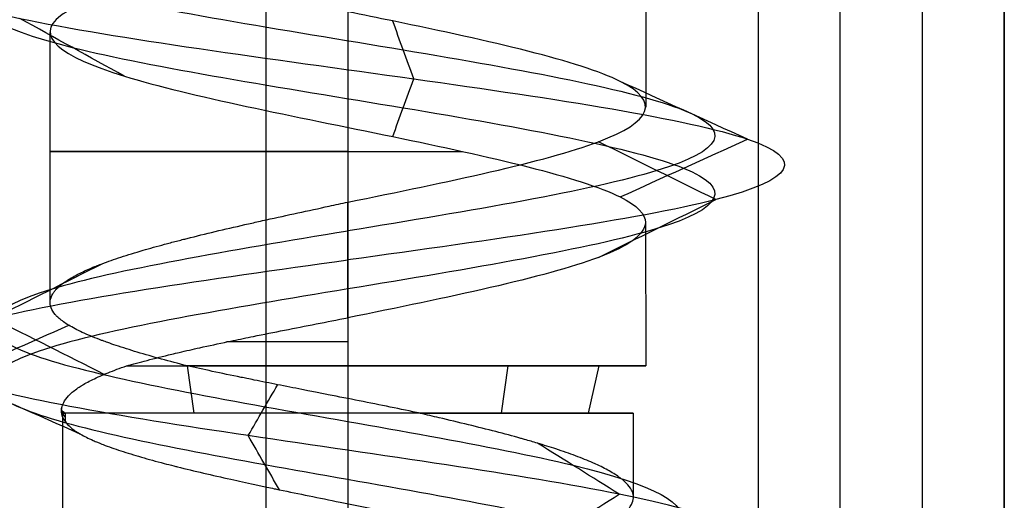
# Model space of a CAD drawing. Header units: millimetres. Extents: x -206 to 214, y -182 to 189.
# Tile 6 of 256: x -202.81 to -196.81, y 90.55 to 93.47. Entities that reach past the tile are written whole.
import ezdxf

# ---------------------------------------------------------------- set-up
doc = ezdxf.new("R2010")
doc.units = ezdxf.units.MM
doc.layers.add('Default', color=7, linetype='Continuous', true_color=0x000000)

msp = doc.modelspace()

# ---------------------------------------------------------------- linework, layer by layer
at = {"layer": 'Default'}
for p, q in [((-200.8113, 125.5307, 820.0033), (-200.8113, -173.4693, 820.0033)), ((-196.8113, 125.5307, 767.7533), (-196.8113, -173.4693, 767.7533)), ((-197.3113, 125.0307, 715.0033), (-197.3113, -173.4693, 715.0033)), ((-201.3113, 124.5307, 714.5033), (-201.3113, -173.4693, 714.5033))]:
    msp.add_line(p, q, dxfattribs=at)
at = {"layer": 'Default', "color": 9, "true_color": 0xbebcba}
for p, q in [((-198.9954, 94.5571, 788.5033), (-198.9954, 92.9417, 788.5033)), ((-202.6272, 93.3965, 788.5033), (-202.6272, 91.7537, 788.5033)), ((-200.8113, 92.8161, 786.6874), (-200.8113, 91.3651, 786.6874)), ((-198.9981, 92.2377, 788.5033), (-198.9954, 91.3651, 788.5033)), ((-201.7468, 91.0767, 789.9688), (-201.7884, 91.3651, 790.0339)), ((-199.8758, 91.0767, 787.0378), (-199.8342, 91.3651, 786.9727)), ((-199.3458, 91.0767, 789.4388), (-199.2807, 91.3651, 789.4804)), ((-202.5499, 91.0767, 788.5033), (-202.5499, 89.3481, 788.5033)), ((-199.0727, 91.0767, 788.5033), (-199.0727, 90.5675, 788.5033))]:
    msp.add_line(p, q, dxfattribs=at)
at = {"layer": 'Default', "color": 9, "true_color": 0xbebcba, "extrusion": (0, -1, 0)}
for centre, radius, start, end in [((-200.8113, 788.5033, -92.6707), 1.8159, 90, 292.56747), ((-200.8113, 788.5033, -91.5117), 1.8159, 90, 113.99405), ((-200.8113, 788.5033, -91.0767), 1.7386, 90, 187.73216), ((-200.8113, 788.5033, -91.0767), 1.7386, 284.72045, 90)]:
    msp.add_arc(centre, radius, start, end, dxfattribs=at)
at = {"layer": 'Default', "color": 9, "true_color": 0xbebcba, "extrusion": (0, 1, 0)}
for start, end in [(42.04486, 90), (180, 302.62669), (90, 180)]:
    msp.add_arc((200.8113, 788.5033, 91.3651), 1.8159, start, end, dxfattribs=at)
at = {"layer": 'Default', "color": 9, "true_color": 0xbebcba}
for points, degree in [([(-200.8113, 130.4364, 786.2637), (-200.0671, 130.3138, 786.2637), (-198.5915, 130.0686, 787.064), (-198.3966, 129.7008, 789.5906), (-200.4138, 129.333, 791.1191), (-202.7919, 128.9653, 790.2586), (-203.3608, 128.5975, 787.7925), (-201.5986, 128.2297, 785.9767), (-199.117, 127.8619, 786.4702), (-198.1841, 127.4941, 788.8223), (-199.6528, 127.1263, 790.8828), (-202.1805, 126.7586, 790.7682), (-203.4566, 126.3908, 788.5832), (-202.3147, 126.023, 786.3253), (-199.7985, 125.6552, 786.0582), (-198.2081, 125.2874, 788.0263), (-198.9973, 124.9196, 790.4303), (-201.4447, 124.5519, 791.0729), (-203.3131, 124.1841, 789.3666), (-202.8946, 123.8163, 786.8711), (-200.5718, 123.4485, 785.8676), (-198.4679, 123.0807, 787.2734), (-198.5062, 122.7129, 789.8034), (-200.6515, 122.3451, 791.145), (-202.943, 121.9774, 790.0718), (-203.2859, 121.6096, 787.5648), (-201.3668, 121.2418, 785.9157), (-198.9399, 120.874, 786.6319), (-198.2237, 120.5062, 789.0588), (-199.8729, 120.1384, 790.9779), (-202.3798, 119.7707, 790.635), (-203.453, 119.4029, 788.3435), (-202.1114, 119.0351, 786.1981), (-199.5814, 118.6673, 786.1599), (-198.1757, 118.2995, 788.2638), (-199.1792, 117.9317, 790.5866), (-201.6746, 117.5639, 791.0051), (-203.3809, 117.1962, 789.1367), (-202.7384, 116.8284, 786.6893), (-200.3343, 116.4606, 785.9001), (-198.3662, 116.0928, 787.4905), (-198.6333, 115.725, 790.0067), (-200.8913, 115.3572, 791.1486), (-203.0762, 114.9895, 789.8725), (-203.1908, 114.6217, 787.3447), (-201.1303, 114.2539, 785.8761), (-198.7783, 113.8861, 786.809), (-198.2846, 113.5183, 789.2907), (-200.1006, 113.1505, 791.0526), (-202.5663, 112.7828, 790.4843), (-203.4277, 112.415, 788.1051), (-201.8975, 112.0472, 786.0899), (-199.3744, 111.6794, 786.2808), (-198.1648, 111.3116, 788.5033), (-199.3744, 110.9438, 790.7258), (-201.8975, 110.576, 790.9167), (-203.4277, 110.2083, 788.9015), (-202.5663, 109.8405, 786.5224), (-200.1006, 109.4727, 785.954), (-198.2846, 109.1049, 787.716), (-198.7783, 108.7371, 790.1976), (-201.1303, 108.3693, 791.1305), (-203.1908, 108.0016, 789.6619), (-203.0762, 107.6338, 787.1342), (-200.8913, 107.266, 785.858), (-198.6333, 106.8982, 786.9999), (-198.3662, 106.5304, 789.5161), (-200.3343, 106.1626, 791.1065), (-202.7384, 105.7949, 790.3173), (-203.3809, 105.4271, 787.8699), (-201.6746, 105.0593, 786.0015), (-199.1792, 104.6915, 786.42), (-198.1757, 104.3237, 788.7428), (-199.5814, 103.9559, 790.8467), (-202.1114, 103.5881, 790.8085), (-203.453, 103.2204, 788.6631), (-202.3798, 102.8526, 786.3717), (-199.8729, 102.4848, 786.0288), (-198.2237, 102.117, 787.9478), (-198.9399, 101.7492, 790.3747), (-201.3668, 101.3814, 791.0909), (-203.2859, 101.0137, 789.4418), (-202.943, 100.6459, 786.9348), (-200.6515, 100.2781, 785.8616), (-198.5062, 99.9103, 787.2032), (-198.4679, 99.5425, 789.7332), (-200.5718, 99.1747, 791.139), (-202.8946, 98.807, 790.1355), (-203.3131, 98.4392, 787.64), (-201.4447, 98.0714, 785.9337), (-198.9973, 97.7036, 786.5763), (-198.2081, 97.3358, 788.9804), (-199.7985, 96.968, 790.9484), (-202.3147, 96.6002, 790.6814), (-203.4566, 96.2325, 788.4234), (-202.1805, 95.8647, 786.2385), (-199.6528, 95.4969, 786.1239), (-198.1841, 95.1291, 788.1843), (-199.117, 94.7613, 790.5364), (-201.5986, 94.3935, 791.0299), (-203.3608, 94.0258, 789.2141), (-202.7919, 93.658, 786.748), (-200.4138, 93.2902, 785.8875), (-198.3966, 92.9224, 787.416), (-198.5915, 92.5546, 789.9426), (-200.0671, 92.3094, 790.743), (-200.8113, 92.1868, 790.743)], 3), ([(-200.8113, 130.2598, 785.8374), (-199.9255, 130.1373, 785.8374), (-198.1691, 129.8921, 786.7901), (-197.9371, 129.5243, 789.7975), (-200.3381, 129.1565, 791.617), (-203.1689, 128.7887, 790.5926), (-203.846, 128.4209, 787.6572), (-201.7484, 128.0531, 785.4958), (-198.7946, 127.6854, 786.0833), (-197.6841, 127.3176, 788.883), (-199.4323, 126.9498, 791.3356), (-202.441, 126.582, 791.1992), (-203.9601, 126.2142, 788.5984), (-202.6008, 125.8464, 785.9108), (-199.6058, 125.4787, 785.5929), (-197.7127, 125.1109, 787.9355), (-198.6521, 124.7431, 790.7971), (-201.5652, 124.3753, 791.562), (-203.7892, 124.0075, 789.5309), (-203.2911, 123.6397, 786.5605), (-200.5262, 123.2719, 785.366), (-198.022, 122.9042, 787.0393), (-198.0675, 122.5364, 790.0509), (-200.6211, 122.1686, 791.6477), (-203.3486, 121.8008, 790.3703), (-203.7568, 121.433, 787.3862), (-201.4725, 121.0652, 785.4233), (-198.5838, 120.6975, 786.2758), (-197.7313, 120.3297, 789.1645), (-199.6942, 119.9619, 791.4488), (-202.6783, 119.5941, 791.0406), (-203.9558, 119.2263, 788.3131), (-202.3589, 118.8585, 785.7594), (-199.3474, 118.4908, 785.7139), (-197.6741, 118.123, 788.2182), (-198.8685, 117.7552, 790.9831), (-201.8389, 117.3874, 791.4812), (-203.87, 117.0196, 789.2572), (-203.1051, 116.6518, 786.3441), (-200.2435, 116.284, 785.4047), (-197.9009, 115.9163, 787.2978), (-198.2188, 115.5485, 790.2928), (-200.9065, 115.1807, 791.6521), (-203.5072, 114.8129, 790.133), (-203.6436, 114.4451, 787.1243), (-201.191, 114.0773, 785.3761), (-198.3914, 113.7096, 786.4865), (-197.8038, 113.3418, 789.4405), (-199.9654, 112.974, 791.5378), (-202.9003, 112.6062, 790.8613), (-203.9256, 112.2384, 788.0293), (-202.1042, 111.8706, 785.6306), (-199.1009, 111.5029, 785.8579), (-197.6611, 111.1351, 788.5033), (-199.1009, 110.7673, 791.1487), (-202.1042, 110.3995, 791.376), (-203.9256, 110.0317, 788.9773), (-202.9003, 109.6639, 786.1454), (-199.9654, 109.2961, 785.4688), (-197.8038, 108.9284, 787.5661), (-198.3914, 108.5606, 790.5201), (-201.191, 108.1928, 791.6305), (-203.6436, 107.825, 789.8824), (-203.5072, 107.4572, 786.8736), (-200.9065, 107.0894, 785.3546), (-198.2188, 106.7217, 786.7138), (-197.9009, 106.3539, 789.7088), (-200.2435, 105.9861, 791.6019), (-203.1051, 105.6183, 790.6625), (-203.87, 105.2505, 787.7494), (-201.8389, 104.8827, 785.5254), (-198.8685, 104.5149, 786.0235), (-197.6741, 104.1472, 788.7884), (-199.3474, 103.7794, 791.2927), (-202.3589, 103.4116, 791.2472), (-203.9558, 103.0438, 788.6935), (-202.6783, 102.676, 785.966), (-199.6942, 102.3082, 785.5578), (-197.7313, 101.9405, 787.8421), (-198.5838, 101.5727, 790.7308), (-201.4725, 101.2049, 791.5833), (-203.7568, 100.8371, 789.6204), (-203.3486, 100.4693, 786.6363), (-200.6211, 100.1015, 785.3589), (-198.0675, 99.7338, 786.9558), (-198.022, 99.366, 789.9673), (-200.5262, 98.9982, 791.6406), (-203.2911, 98.6304, 790.4461), (-203.7892, 98.2626, 787.4757), (-201.5652, 97.8948, 785.4447), (-198.6521, 97.527, 786.2095), (-197.7127, 97.1593, 789.0711), (-199.6058, 96.7915, 791.4137), (-202.6008, 96.4237, 791.0959), (-203.9601, 96.0559, 788.4082), (-202.441, 95.6881, 785.8074), (-199.4323, 95.3203, 785.671), (-197.6841, 94.9526, 788.1236), (-198.7946, 94.5848, 790.9233), (-201.7484, 94.217, 791.5108), (-203.846, 93.8492, 789.3494), (-203.1689, 93.4814, 786.414), (-200.3381, 93.1136, 785.3896), (-197.9371, 92.7459, 787.2091), (-198.1691, 92.3781, 790.2165), (-199.9255, 92.1329, 791.1692), (-200.8113, 92.0103, 791.1692)], 3), ([(-200.8113, 130.0833, 786.2637), (-200.0671, 129.9607, 786.2637), (-198.5915, 129.7155, 787.064), (-198.3967, 129.3477, 789.5906), (-200.4138, 128.9799, 791.1191), (-202.7919, 128.6122, 790.2585), (-203.3608, 128.2444, 787.7925), (-201.5986, 127.8766, 785.9767), (-199.117, 127.5088, 786.4702), (-198.1841, 127.141, 788.8223), (-199.6528, 126.7732, 790.8827), (-202.1805, 126.4054, 790.7681), (-203.4566, 126.0377, 788.5832), (-202.3147, 125.6699, 786.3253), (-199.7986, 125.3021, 786.0583), (-198.2082, 124.9343, 788.0263), (-198.9973, 124.5665, 790.4303), (-201.4447, 124.1987, 791.0729), (-203.3131, 123.831, 789.3666), (-202.8946, 123.4632, 786.8712), (-200.5718, 123.0954, 785.8677), (-198.468, 122.7276, 787.2734), (-198.5062, 122.3598, 789.8034), (-200.6515, 121.992, 791.145), (-202.9429, 121.6243, 790.0718), (-203.2858, 121.2565, 787.5648), (-201.3668, 120.8887, 785.9157), (-198.94, 120.5209, 786.6319), (-198.2238, 120.1531, 789.0588), (-199.8729, 119.7853, 790.9778), (-202.3798, 119.4175, 790.6349), (-203.453, 119.0498, 788.3435), (-202.1114, 118.682, 786.1982), (-199.5814, 118.3142, 786.1599), (-198.1757, 117.9464, 788.2638), (-199.1792, 117.5786, 790.5866), (-201.6746, 117.2108, 791.005), (-203.3809, 116.8431, 789.1367), (-202.7383, 116.4753, 786.6893), (-200.3343, 116.1075, 785.9002), (-198.3663, 115.7397, 787.4905), (-198.6333, 115.3719, 790.0067), (-200.8913, 115.0041, 791.1486), (-203.0761, 114.6363, 789.8724), (-203.1908, 114.2686, 787.3448), (-201.1303, 113.9008, 785.8761), (-198.7783, 113.533, 786.809), (-198.2847, 113.1652, 789.2906), (-200.1007, 112.7974, 791.0526), (-202.5663, 112.4296, 790.4842), (-203.4277, 112.0619, 788.1051), (-201.8975, 111.6941, 786.09), (-199.3744, 111.3263, 786.2809), (-198.1648, 110.9585, 788.5033), (-199.3744, 110.5907, 790.7257), (-201.8975, 110.2229, 790.9166), (-203.4277, 109.8552, 788.9015), (-202.5663, 109.4874, 786.5224), (-200.1007, 109.1196, 785.954), (-198.2847, 108.7518, 787.716), (-198.7783, 108.384, 790.1976), (-201.1303, 108.0162, 791.1305), (-203.1908, 107.6484, 789.6619), (-203.0761, 107.2807, 787.1342), (-200.8913, 106.9129, 785.858), (-198.6333, 106.5451, 786.9999), (-198.3663, 106.1773, 789.5161), (-200.3343, 105.8095, 791.1065), (-202.7383, 105.4417, 790.3173), (-203.3809, 105.074, 787.87), (-201.6746, 104.7062, 786.0016), (-199.1792, 104.3384, 786.42), (-198.1757, 103.9706, 788.7428), (-199.5814, 103.6028, 790.8467), (-202.1114, 103.235, 790.8084), (-203.453, 102.8673, 788.6631), (-202.3798, 102.4995, 786.3717), (-199.8729, 102.1317, 786.0288), (-198.2238, 101.7639, 787.9479), (-198.94, 101.3961, 790.3747), (-201.3668, 101.0283, 791.0909), (-203.2858, 100.6605, 789.4418), (-202.9429, 100.2928, 786.9348), (-200.6515, 99.925, 785.8616), (-198.5062, 99.5572, 787.2032), (-198.468, 99.1894, 789.7332), (-200.5718, 98.8216, 791.1389), (-202.8946, 98.4538, 790.1355), (-203.3131, 98.0861, 787.64), (-201.4447, 97.7183, 785.9337), (-198.9973, 97.3505, 786.5763), (-198.2082, 96.9827, 788.9803), (-199.7986, 96.6149, 790.9484), (-202.3147, 96.2471, 790.6813), (-203.4566, 95.8794, 788.4234), (-202.1805, 95.5116, 786.2385), (-199.6528, 95.1438, 786.1239), (-198.1841, 94.776, 788.1843), (-199.117, 94.4082, 790.5364), (-201.5986, 94.0404, 791.0299), (-203.3608, 93.6726, 789.2141), (-202.7919, 93.3049, 786.7481), (-200.4138, 92.9371, 785.8875), (-198.3967, 92.5693, 787.416), (-198.5915, 92.2015, 789.9426), (-200.0671, 91.9563, 790.7429), (-200.8113, 91.8337, 790.7429)], 3), ([(-200.8113, 93.9764, 790.3192), (-200.8113, 93.1694, 790.3192), (-200.8113, 92.3624, 790.3192)], 2), ([(-202.1732, 93.1296, 787.2967), (-202.3854, 93.2469, 787.1086), (-202.5977, 93.3641, 786.9206), (-202.8099, 93.4814, 786.7325)], 3), ([(-200.4097, 93.1136, 785.8636), (-200.4524, 93.2309, 786.144), (-200.495, 93.3482, 786.4243), (-200.5377, 93.4655, 786.7047)], 3), ([(-200.5377, 92.7617, 786.7048), (-200.4951, 92.879, 786.4244), (-200.4524, 92.9963, 786.144), (-200.4097, 93.1136, 785.8636)], 3), ([(-198.3759, 92.7459, 787.4071), (-198.6347, 92.8632, 787.5235), (-198.8934, 92.9805, 787.64), (-199.1521, 93.0978, 787.7565)], 3), ([(-198.5695, 92.3781, 789.9535), (-198.8077, 92.4954, 789.7994), (-199.0459, 92.6127, 789.6453), (-199.2841, 92.7301, 789.4912)], 3), ([(-199.1522, 92.3939, 787.7565), (-198.8934, 92.5112, 787.64), (-198.6347, 92.6285, 787.5236), (-198.3759, 92.7459, 787.4071)], 3), ([(-200.8113, 92.0103, 791.1692), (-200.8113, 92.1863, 790.7442), (-200.8113, 92.3624, 790.3192)], 2), ([(-199.2842, 92.0261, 789.4912), (-199.046, 92.1434, 789.6453), (-198.8077, 92.2607, 789.7994), (-198.5695, 92.3781, 789.9535)], 3), ([(-200.8113, 87.374, 790.5999), (-200.1358, 87.4929, 790.6145), (-198.7621, 87.7306, 789.9399), (-198.415, 88.0873, 787.6125), (-200.1717, 88.4439, 785.9766), (-202.561, 88.8005, 786.5027), (-203.5028, 89.1572, 788.8132), (-202.1089, 89.5138, 790.9396), (-199.5197, 89.8704, 791.0005), (-197.9713, 90.2271, 788.8651), (-198.8667, 90.5837, 786.3331), (-201.5041, 90.9404, 785.6205), (-203.627, 91.297, 787.4173), (-203.3429, 91.6536, 790.2331), (-201.6703, 91.8914, 791.1546), (-200.8113, 92.0103, 791.1692)], 3), ([(-202.9721, 91.6536, 789.9941), (-202.7507, 91.7649, 789.8413), (-202.5293, 91.8762, 789.6885), (-202.3079, 91.9875, 789.5357)], 3), ([(-200.8113, 91.6582, 790.3192), (-200.8113, 91.8342, 790.7442), (-200.8113, 92.0103, 791.1692)], 2), ([(-203.2258, 91.297, 787.5871), (-202.9879, 91.4022, 787.6774), (-202.75, 91.5075, 787.7676), (-202.512, 91.6127, 787.8579)], 3), ([(-202.2954, 91.3135, 789.5271), (-202.521, 91.4269, 789.6828), (-202.7465, 91.5403, 789.8385), (-202.9721, 91.6536, 789.9941)], 3), ([(-200.8113, 91.6582, 790.3192), (-200.8113, 91.5117, 790.3192), (-200.8113, 91.3651, 790.3192)], 2), ([(-202.4413, 90.95, 787.8847), (-202.7028, 91.0657, 787.7855), (-202.9643, 91.1813, 787.6863), (-203.2258, 91.297, 787.5871)], 3), ([(-201.4183, 90.9404, 786.0388), (-201.3584, 91.044, 786.282), (-201.2985, 91.1476, 786.5252), (-201.2385, 91.2512, 786.7684)], 3), ([(-202.5341, 91.0289, 788.2694), (-202.5558, 91.0583, 788.4062), (-202.5615, 91.0877, 788.5462), (-202.5512, 91.1172, 788.6857)], 3), ([(-202.5551, 91.097, 788.4767), (-202.5551, 91.089, 788.4767), (-202.5551, 91.081, 788.4767), (-202.5551, 91.073, 788.4767)], 3), ([(-202.5551, 91.097, 788.4767), (-202.5523, 91.0822, 788.4072), (-202.5453, 91.0675, 788.3379), (-202.5341, 91.0528, 788.2694)], 3), ([(-202.5341, 91.0767, 788.2694), (-202.5341, 91.0608, 788.2694), (-202.5341, 91.0448, 788.2694), (-202.5341, 91.0289, 788.2694)], 3), ([(-200.8113, 91.0767, 790.2419), (-200.8113, 90.5175, 790.2419), (-200.8113, 89.9583, 790.2419)], 2), ([(-201.2275, 90.6105, 786.8132), (-201.2911, 90.7204, 786.5551), (-201.3547, 90.8304, 786.2969), (-201.4183, 90.9404, 786.0388)], 3), ([(-199.1571, 90.5837, 786.6364), (-199.3234, 90.6875, 786.8242), (-199.4898, 90.7913, 787.012), (-199.6562, 90.8951, 787.1998)], 3), ([(-199.6572, 90.2717, 787.201), (-199.4905, 90.3757, 787.0128), (-199.3238, 90.4797, 786.8246), (-199.1571, 90.5837, 786.6364)], 3)]:
    msp.add_open_spline(points, degree=degree, dxfattribs=at)
at = {"layer": 'Default'}
for points in [[(-200.8113, 125.5307, 791.0033), (-200.8113, 103.0307, 791.0033), (-200.8113, 80.5307, 791.0033)], [(-200.8113, 125.5307, 786.0033), (-200.8113, 103.0307, 786.0033), (-200.8113, 80.5307, 786.0033)], [(-198.3113, 125.5307, 788.5033), (-198.3113, 103.0307, 788.5033), (-198.3113, 80.5307, 788.5033)], [(-196.8113, -173.4693, 820.0033), (-196.8113, -23.9693, 820.0033), (-196.8113, 125.5307, 820.0033)], [(-196.8113, -173.4693, 715.5033), (-196.8113, -23.9693, 715.5033), (-196.8113, 125.5307, 715.5033)], [(-197.8113, -173.4693, 714.5033), (-197.8113, -24.4693, 714.5033), (-197.8113, 124.5307, 714.5033)]]:
    msp.add_open_spline(points, degree=2, dxfattribs=at)
at = {"layer": 'Default', "color": 9, "true_color": 0xbebcba}
for points, knots in [([(-200.8113, 93.9764, 790.3192), (-200.9944, 93.9392, 790.3206), (-201.7802, 93.7795, 790.211), (-202.8772, 93.4971, 789.0806), (-202.4162, 93.1293, 787.0809), (-200.4883, 92.7616, 786.383), (-199.1668, 92.4644, 787.3843), (-198.9969, 92.2897, 788.2462), (-198.9981, 92.2377, 788.5033)], [-16.739226, -16.739226, -16.739226, -16.739226, -15.934456, -13.278713, -10.622971, -7.967228, -5.311485, -4.184629, -4.184629, -4.184629, -4.184629]), ([(-200.8113, 92.3624, 790.3192), (-200.2079, 92.485, 790.3193), (-199.6096, 92.6076, 789.9949), (-199.2841, 92.7301, 789.4913), (-198.9585, 92.8527, 788.9877), (-198.9058, 92.9753, 788.3049), (-199.152, 93.0979, 787.757), (-199.3981, 93.2205, 787.2091), (-199.9432, 93.3431, 786.796), (-200.5371, 93.4657, 786.7058), (-200.6277, 93.4844, 786.6921), (-200.7195, 93.5031, 786.6858), (-200.8113, 93.5218, 786.6867)], [-15.63889, -15.63889, -15.63889, -15.63889, -13.154993, -13.154993, -13.154993, -10.669229, -10.669229, -10.669229, -8.183317, -8.183317, -8.183317, -7.804039, -7.804039, -7.804039, -7.804039]), ([(-201.7904, 91.3651, 786.974), (-201.8443, 91.3793, 787.0105), (-201.8967, 91.393, 787.0485), (-201.947, 91.4068, 787.0889), (-201.9983, 91.4208, 787.1302), (-202.0474, 91.4348, 787.1741), (-202.0941, 91.4488, 787.2204), (-202.1397, 91.4624, 787.2657), (-202.1829, 91.4761, 787.3131), (-202.2236, 91.4898, 787.3628), (-202.2409, 91.4956, 787.3838), (-202.2578, 91.5014, 787.4053), (-202.2741, 91.5072, 787.4271), (-202.2853, 91.5112, 787.442), (-202.2962, 91.5152, 787.457), (-202.3069, 91.5191, 787.4722), (-202.3129, 91.5214, 787.4808), (-202.3188, 91.5236, 787.4894), (-202.3247, 91.5258, 787.498), (-202.3629, 91.5404, 787.5544), (-202.3978, 91.5549, 787.6128), (-202.4291, 91.5694, 787.6728), (-202.4605, 91.584, 787.7329), (-202.4883, 91.5985, 787.7947), (-202.5122, 91.613, 787.858), (-202.5349, 91.6267, 787.9181), (-202.5541, 91.6405, 787.9795), (-202.57, 91.6543, 788.042), (-202.5763, 91.6598, 788.0671), (-202.5821, 91.6653, 788.0923), (-202.5874, 91.6709, 788.1177), (-202.5898, 91.6735, 788.1295), (-202.5922, 91.676, 788.1412), (-202.5944, 91.6786, 788.153), (-202.6061, 91.6923, 788.2162), (-202.6145, 91.706, 788.2798), (-202.6195, 91.7196, 788.3437), (-202.6247, 91.7336, 788.409), (-202.6264, 91.7475, 788.4745), (-202.6247, 91.7614, 788.54), (-202.6231, 91.7755, 788.6059), (-202.618, 91.7895, 788.6717), (-202.6095, 91.8035, 788.7372), (-202.6065, 91.8084, 788.7598), (-202.6032, 91.8132, 788.7824), (-202.5995, 91.8181, 788.8049), (-202.5972, 91.8211, 788.8187), (-202.5947, 91.824, 788.8324), (-202.5921, 91.827, 788.8461), (-202.5905, 91.8289, 788.8549), (-202.5888, 91.8308, 788.8636), (-202.587, 91.8327, 788.8722), (-202.5738, 91.8467, 788.937), (-202.5573, 91.8608, 789.0009), (-202.5375, 91.8748, 789.0635), (-202.5178, 91.8888, 789.126), (-202.4948, 91.9027, 789.1873), (-202.4686, 91.9167, 789.2471), (-202.4464, 91.9285, 789.2976), (-202.422, 91.9403, 789.347), (-202.3952, 91.9521, 789.3952), (-202.3818, 91.958, 789.4193), (-202.3679, 91.964, 789.443), (-202.3533, 91.9699, 789.4665), (-202.3432, 91.974, 789.4828), (-202.3328, 91.9781, 789.499), (-202.3221, 91.9823, 789.5149), (-202.3174, 91.9841, 789.5219), (-202.3127, 91.9859, 789.5288), (-202.3079, 91.9876, 789.5357), (-202.2728, 92.0009, 789.5866), (-202.2348, 92.0142, 789.6354), (-202.1945, 92.0274, 789.682), (-202.1519, 92.0413, 789.7312), (-202.1066, 92.0552, 789.7779), (-202.0589, 92.0692, 789.8222), (-202.0171, 92.0813, 789.8609), (-201.9735, 92.0935, 789.8977), (-201.9281, 92.1057, 789.9325), (-201.9043, 92.1121, 789.9508), (-201.8801, 92.1185, 789.9685), (-201.8554, 92.1249, 789.9856), (-201.8436, 92.128, 789.9938), (-201.8317, 92.1311, 790.0018), (-201.8198, 92.1341, 790.0097), (-201.81, 92.1366, 790.0162), (-201.8001, 92.1391, 790.0225), (-201.7902, 92.1416, 790.0288), (-201.7349, 92.1556, 790.0639), (-201.6778, 92.1695, 790.0961), (-201.6192, 92.1835, 790.1252), (-201.5603, 92.1975, 790.1545), (-201.4999, 92.2115, 790.1808), (-201.4383, 92.2255, 790.2038), (-201.4106, 92.2318, 790.2141), (-201.3827, 92.2381, 790.2238), (-201.3546, 92.2444, 790.2328), (-201.339, 92.2479, 790.2378), (-201.3233, 92.2514, 790.2426), (-201.3076, 92.2549, 790.2472), (-201.2444, 92.2689, 790.2656), (-201.1804, 92.2829, 790.2806), (-201.1159, 92.2969, 790.2921), (-201.0525, 92.3107, 790.3033), (-200.9886, 92.3244, 790.3112), (-200.9243, 92.3382, 790.3154), (-200.8867, 92.3463, 790.3179), (-200.8491, 92.3543, 790.3192), (-200.8113, 92.3624, 790.3192)], [-6.181307, -6.181307, -6.181307, -6.181307, -5.924028, -5.924028, -5.924028, -5.662736, -5.662736, -5.662736, -5.407884, -5.407884, -5.407884, -5.299659, -5.299659, -5.299659, -5.225807, -5.225807, -5.225807, -5.184377, -5.184377, -5.184377, -4.914555, -4.914555, -4.914555, -4.645658, -4.645658, -4.645658, -4.390152, -4.390152, -4.390152, -4.287338, -4.287338, -4.287338, -4.239657, -4.239657, -4.239657, -3.984911, -3.984911, -3.984911, -3.724871, -3.724871, -3.724871, -3.463029, -3.463029, -3.463029, -3.372455, -3.372455, -3.372455, -3.317001, -3.317001, -3.317001, -3.281809, -3.281809, -3.281809, -3.020125, -3.020125, -3.020125, -2.760403, -2.760403, -2.760403, -2.541529, -2.541529, -2.541529, -2.43206, -2.43206, -2.43206, -2.355698, -2.355698, -2.355698, -2.32245, -2.32245, -2.32245, -2.077141, -2.077141, -2.077141, -1.818817, -1.818817, -1.818817, -1.592223, -1.592223, -1.592223, -1.473045, -1.473045, -1.473045, -1.416164, -1.416164, -1.416164, -1.369629, -1.369629, -1.369629, -1.109637, -1.109637, -1.109637, -0.848334, -0.848334, -0.848334, -0.731118, -0.731118, -0.731118, -0.666047, -0.666047, -0.666047, -0.405323, -0.405323, -0.405323, -0.149658, -0.149658, -0.149658, 0, 0, 0, 0]), ([(-198.9981, 92.2377, 788.5033), (-198.9997, 92.1671, 788.8521), (-199.2651, 91.974, 789.8081), (-200.2079, 91.7808, 790.3193), (-200.8113, 91.6582, 790.3192)], [-4.184629, -4.184629, -4.184629, -4.184629, -2.655743, 0, 0, 0, 0]), ([(-200.8113, 92.1863, 790.7442), (-201.5334, 92.0674, 790.7296), (-202.9341, 91.8297, 789.9505), (-203.1619, 91.473, 787.5937), (-201.3852, 91.1164, 786.1033), (-199.1964, 90.7598, 786.7053), (-198.465, 90.4031, 788.8051), (-199.7507, 90.0465, 790.5603), (-201.8778, 89.6898, 790.4994), (-203.0091, 89.3332, 788.7533), (-202.2313, 88.9766, 786.8749), (-200.2906, 88.6199, 786.4593), (-199.1375, 88.3284, 787.5463), (-199.0528, 88.1557, 788.3796), (-199.0793, 88.1019, 788.6327)], [0, 0, 0, 0, 0.966644, 1.933288, 2.899932, 3.866576, 4.833219, 5.799863, 6.766507, 7.733151, 8.699795, 9.666439, 10.633083, 11.070576, 11.070576, 11.070576, 11.070576]), ([(-200.8113, 91.8342, 790.7442), (-201.5334, 91.7154, 790.7296), (-202.9341, 91.4776, 789.9505), (-203.1619, 91.121, 787.5937), (-201.3852, 90.7643, 786.1033), (-199.1964, 90.4077, 786.7053), (-198.465, 90.051, 788.8051), (-199.7507, 89.6944, 790.5603), (-201.8778, 89.3378, 790.4994), (-203.0091, 88.9811, 788.7533), (-202.2313, 88.6245, 786.8749), (-200.2906, 88.2679, 786.4593), (-199.1327, 87.9751, 787.5508), (-199.0517, 87.8012, 788.3913), (-199.0812, 87.7462, 788.6498)], [0, 0, 0, 0, 0.966644, 1.933288, 2.899932, 3.866576, 4.833219, 5.799863, 6.766507, 7.733151, 8.699795, 9.666439, 10.633083, 11.080428, 11.080428, 11.080428, 11.080428]), ([(-202.1598, 91.3651, 789.7194), (-202.1203, 91.3765, 789.7627), (-202.0786, 91.3878, 789.8039), (-202.0349, 91.3991, 789.843), (-201.9869, 91.4116, 789.886), (-201.9366, 91.4241, 789.9266), (-201.8841, 91.4366, 789.9645), (-201.869, 91.4402, 789.9754), (-201.8537, 91.4438, 789.9862), (-201.8382, 91.4474, 789.9967), (-201.7975, 91.4569, 790.0243), (-201.7558, 91.4663, 790.0503), (-201.7131, 91.4758, 790.0746), (-201.6575, 91.4881, 790.1063), (-201.6003, 91.5005, 790.1352), (-201.5418, 91.5128, 790.1612), (-201.5314, 91.515, 790.1658), (-201.5209, 91.5172, 790.1703), (-201.5105, 91.5194, 790.1747), (-201.4696, 91.5279, 790.192), (-201.4282, 91.5365, 790.2077), (-201.3864, 91.545, 790.222), (-201.3242, 91.5577, 790.2432), (-201.2609, 91.5704, 790.2611), (-201.1969, 91.583, 790.2756), (-201.1332, 91.5957, 790.29), (-201.0688, 91.6083, 790.3009), (-201.0039, 91.6209, 790.3082), (-200.9401, 91.6333, 790.3155), (-200.8758, 91.6457, 790.3192), (-200.8113, 91.6582, 790.3192)], [0, 0, 0, 0, 0.2318, 0.2318, 0.2318, 0.487226, 0.487226, 0.487226, 0.561205, 0.561205, 0.561205, 0.755525, 0.755525, 0.755525, 1.008771, 1.008771, 1.008771, 1.053676, 1.053676, 1.053676, 1.228722, 1.228722, 1.228722, 1.488518, 1.488518, 1.488518, 1.746878, 1.746878, 1.746878, 2.001329, 2.001329, 2.001329, 2.001329]), ([(-202.5512, 91.1172, 788.6857), (-202.5485, 91.1288, 788.7376), (-202.5438, 91.1402, 788.7885), (-202.5371, 91.1516, 788.8391), (-202.5287, 91.1658, 788.9021), (-202.5171, 91.1799, 788.9647), (-202.5022, 91.1939, 789.0264), (-202.4872, 91.2081, 789.0885), (-202.469, 91.2222, 789.1497), (-202.4476, 91.2363, 789.2098), (-202.4438, 91.2387, 789.2203), (-202.4399, 91.2412, 789.2308), (-202.436, 91.2437, 789.2413), (-202.4312, 91.2466, 789.2537), (-202.4264, 91.2495, 789.2661), (-202.4214, 91.2525, 789.2784), (-202.4105, 91.2588, 789.3052), (-202.399, 91.2652, 789.3317), (-202.3869, 91.2716, 789.3579), (-202.3598, 91.2857, 789.4163), (-202.3294, 91.2998, 789.473), (-202.2959, 91.3138, 789.5277), (-202.2879, 91.3172, 789.5408), (-202.2798, 91.3205, 789.5537), (-202.2714, 91.3239, 789.5665), (-202.2373, 91.3375, 789.6189), (-202.2002, 91.3512, 789.6696), (-202.1598, 91.3651, 789.7194)], [0, 0, 0, 0, 0.2043, 0.2043, 0.2043, 0.45721, 0.45721, 0.45721, 0.711007, 0.711007, 0.711007, 0.755498, 0.755498, 0.755498, 0.808326, 0.808326, 0.808326, 0.923243, 0.923243, 0.923243, 1.178741, 1.178741, 1.178741, 1.239432, 1.239432, 1.239432, 1.490427, 1.490427, 1.490427, 1.490427]), ([(-200.3695, 91.0767, 786.8218), (-200.4304, 91.0895, 786.8027), (-200.4912, 91.102, 786.7867), (-200.5525, 91.1144, 786.7739), (-200.6149, 91.1271, 786.7608), (-200.678, 91.1397, 786.7511), (-200.7413, 91.1523, 786.7447), (-200.8041, 91.1647, 786.7383), (-200.8672, 91.1772, 786.7353), (-200.9304, 91.1896, 786.7357), (-200.9562, 91.1947, 786.7359), (-200.9821, 91.1998, 786.7367), (-201.0079, 91.2049, 786.738), (-201.0235, 91.208, 786.7388), (-201.0391, 91.2111, 786.7398), (-201.0547, 91.2141, 786.741), (-201.067, 91.2166, 786.742), (-201.0793, 91.219, 786.7431), (-201.0916, 91.2214, 786.7444), (-201.141, 91.2312, 786.7494), (-201.1902, 91.2409, 786.7565), (-201.239, 91.2506, 786.7659), (-201.2871, 91.2602, 786.7752), (-201.3349, 91.2698, 786.7867), (-201.3821, 91.2793, 786.8002), (-201.3969, 91.2823, 786.8044), (-201.4117, 91.2853, 786.8088), (-201.4264, 91.2883, 786.8135), (-201.4378, 91.2907, 786.8171), (-201.4492, 91.293, 786.8208), (-201.4606, 91.2953, 786.8246), (-201.5207, 91.3076, 786.8449), (-201.5797, 91.3199, 786.8685), (-201.6374, 91.3321, 786.8952), (-201.689, 91.343, 786.919), (-201.7396, 91.3539, 786.9452), (-201.7904, 91.3651, 786.974)], [-1.942116, -1.942116, -1.942116, -1.942116, -1.692357, -1.692357, -1.692357, -1.440121, -1.440121, -1.440121, -1.190179, -1.190179, -1.190179, -1.087809, -1.087809, -1.087809, -1.025997, -1.025997, -1.025997, -0.977145, -0.977145, -0.977145, -0.780579, -0.780579, -0.780579, -0.586428, -0.586428, -0.586428, -0.525408, -0.525408, -0.525408, -0.478054, -0.478054, -0.478054, -0.22688, -0.22688, -0.22688, 0, 0, 0, 0]), ([(-202.5341, 91.0767, 788.2694), (-202.5364, 91.0781, 788.2832), (-202.5385, 91.0795, 788.2971), (-202.5404, 91.0808, 788.3109), (-202.5489, 91.0869, 788.3727), (-202.554, 91.0929, 788.4348), (-202.5559, 91.0989, 788.4971), (-202.5577, 91.105, 788.5599), (-202.5562, 91.1111, 788.6229), (-202.5512, 91.1172, 788.6857)], [0, 0, 0, 0, 0.0546198, 0.0546198, 0.0546198, 0.2977039, 0.2977039, 0.2977039, 0.5432934, 0.5432934, 0.5432934, 0.5432934]), ([(-200.8113, 89.9583, 790.2419), (-200.7759, 89.9668, 790.2398), (-200.7408, 89.9746, 790.2388), (-200.7057, 89.9824, 790.2368), (-200.6847, 89.9871, 790.2356), (-200.6637, 89.9918, 790.234), (-200.6427, 89.9965, 790.2321), (-200.6332, 89.9986, 790.2312), (-200.6237, 90.0007, 790.2302), (-200.6142, 90.0029, 790.2292), (-200.5506, 90.0171, 790.2223), (-200.4877, 90.0313, 790.2121), (-200.4256, 90.0454, 790.1985), (-200.3637, 90.0595, 790.185), (-200.3027, 90.0736, 790.1682), (-200.2429, 90.0877, 790.1481), (-200.1845, 90.1015, 790.1284), (-200.1272, 90.1153, 790.1056), (-200.0713, 90.1291, 790.0795), (-200.0481, 90.1348, 790.0687), (-200.0251, 90.1405, 790.0573), (-200.0024, 90.1463, 790.0454), (-199.9939, 90.1484, 790.0409), (-199.9855, 90.1505, 790.0364), (-199.9771, 90.1527, 790.0318), (-199.9247, 90.1661, 790.0031), (-199.8739, 90.1794, 789.9714), (-199.825, 90.1927, 789.9372), (-199.7738, 90.2067, 789.9013), (-199.7245, 90.2206, 789.8626), (-199.6774, 90.2345, 789.8213), (-199.6297, 90.2487, 789.7795), (-199.5841, 90.2628, 789.735), (-199.5409, 90.2769, 789.6881), (-199.5225, 90.283, 789.6681), (-199.5045, 90.289, 789.6477), (-199.487, 90.2951, 789.6269), (-199.4787, 90.2979, 789.617), (-199.4706, 90.3008, 789.6071), (-199.4625, 90.3036, 789.5972), (-199.4549, 90.3063, 789.5877), (-199.4474, 90.309, 789.5782), (-199.44, 90.3117, 789.5686), (-199.4012, 90.3257, 789.5185), (-199.3652, 90.3398, 789.4664), (-199.3319, 90.3538, 789.4128), (-199.2984, 90.3679, 789.3586), (-199.2677, 90.382, 789.3028), (-199.2402, 90.3962, 789.2455), (-199.2129, 90.4101, 789.189), (-199.1887, 90.4241, 789.1311), (-199.1676, 90.438, 789.072), (-199.1613, 90.4422, 789.0543), (-199.1553, 90.4464, 789.0365), (-199.1496, 90.4506, 789.0185), (-199.1456, 90.4536, 789.006), (-199.1417, 90.4565, 788.9933), (-199.138, 90.4595, 788.9807), (-199.1352, 90.4616, 788.9713), (-199.1325, 90.4638, 788.962), (-199.13, 90.466, 788.9526), (-199.1131, 90.4801, 788.8915), (-199.0998, 90.4943, 788.8296), (-199.0901, 90.5084, 788.7673), (-199.0873, 90.5124, 788.7494), (-199.0848, 90.5164, 788.7315), (-199.0827, 90.5205, 788.7135), (-199.0753, 90.5342, 788.6527), (-199.0714, 90.5479, 788.5914), (-199.071, 90.5616, 788.5299), (-199.0705, 90.5754, 788.4678), (-199.0735, 90.5893, 788.4055), (-199.0798, 90.6032, 788.3433), (-199.0813, 90.6065, 788.3286), (-199.0829, 90.6098, 788.3139), (-199.0848, 90.6131, 788.2992), (-199.0862, 90.6155, 788.2886), (-199.0876, 90.6178, 788.2781), (-199.0891, 90.6202, 788.2675), (-199.0982, 90.6341, 788.2055), (-199.1105, 90.648, 788.1441), (-199.1259, 90.6619, 788.0835), (-199.1416, 90.676, 788.0218), (-199.1605, 90.6901, 787.961), (-199.1825, 90.7042, 787.9013), (-199.2046, 90.7184, 787.8416), (-199.2298, 90.7325, 787.783), (-199.258, 90.7467, 787.7258), (-199.2715, 90.7534, 787.6986), (-199.2856, 90.7601, 787.6717), (-199.3004, 90.7669, 787.6451), (-199.3062, 90.7696, 787.6347), (-199.3122, 90.7722, 787.6243), (-199.3182, 90.7749, 787.6139), (-199.3505, 90.7891, 787.5588), (-199.3856, 90.8033, 787.5056), (-199.4233, 90.8174, 787.4547), (-199.4606, 90.8314, 787.4044), (-199.5006, 90.8454, 787.3562), (-199.5431, 90.8593, 787.3105), (-199.579, 90.8711, 787.2719), (-199.6167, 90.8829, 787.235), (-199.6562, 90.8947, 787.2), (-199.6817, 90.9023, 787.1775), (-199.7079, 90.9099, 787.1557), (-199.7349, 90.9176, 787.1347), (-199.7425, 90.9197, 787.1288), (-199.7502, 90.9219, 787.1229), (-199.7579, 90.924, 787.1171), (-199.8069, 90.9377, 787.0804), (-199.8578, 90.9514, 787.0464), (-199.9104, 90.965, 787.0153), (-199.9642, 90.9789, 786.9834), (-200.0197, 90.9928, 786.9544), (-200.0766, 91.0068, 786.9284), (-200.1345, 91.0209, 786.9019), (-200.1938, 91.0351, 786.8785), (-200.2544, 91.0493, 786.8583), (-200.2924, 91.0582, 786.8456), (-200.3309, 91.0671, 786.8341), (-200.3695, 91.0767, 786.8218)], [-6.653449, -6.653449, -6.653449, -6.653449, -6.513058, -6.513058, -6.513058, -6.429349, -6.429349, -6.429349, -6.391313, -6.391313, -6.391313, -6.137733, -6.137733, -6.137733, -5.886174, -5.886174, -5.886174, -5.640958, -5.640958, -5.640958, -5.538896, -5.538896, -5.538896, -5.500902, -5.500902, -5.500902, -5.263064, -5.263064, -5.263064, -5.014072, -5.014072, -5.014072, -4.761019, -4.761019, -4.761019, -4.652772, -4.652772, -4.652772, -4.601784, -4.601784, -4.601784, -4.5536, -4.5536, -4.5536, -4.301916, -4.301916, -4.301916, -4.048844, -4.048844, -4.048844, -3.79923, -3.79923, -3.79923, -3.724416, -3.724416, -3.724416, -3.671869, -3.671869, -3.671869, -3.633196, -3.633196, -3.633196, -3.381521, -3.381521, -3.381521, -3.309576, -3.309576, -3.309576, -3.065413, -3.065413, -3.065413, -2.817494, -2.817494, -2.817494, -2.758607, -2.758607, -2.758607, -2.716171, -2.716171, -2.716171, -2.467194, -2.467194, -2.467194, -2.214079, -2.214079, -2.214079, -1.960596, -1.960596, -1.960596, -1.839775, -1.839775, -1.839775, -1.792091, -1.792091, -1.792091, -1.538864, -1.538864, -1.538864, -1.290075, -1.290075, -1.290075, -1.080262, -1.080262, -1.080262, -0.944641, -0.944641, -0.944641, -0.906214, -0.906214, -0.906214, -0.662832, -0.662832, -0.662832, -0.413887, -0.413887, -0.413887, -0.160345, -0.160345, -0.160345, 0, 0, 0, 0]), ([(-202.5341, 91.0289, 788.2694), (-202.5262, 91.0159, 788.2032), (-202.5142, 91.0026, 788.1382), (-202.4985, 90.9894, 788.0744), (-202.4838, 90.9769, 788.0146), (-202.4659, 90.9645, 787.9557), (-202.4446, 90.9521, 787.8981), (-202.4432, 90.9513, 787.8942), (-202.4417, 90.9504, 787.8903), (-202.4402, 90.9496, 787.8863), (-202.4179, 90.9368, 787.8275), (-202.3922, 90.9241, 787.7699), (-202.3632, 90.9113, 787.7139), (-202.3545, 90.9075, 787.6971), (-202.3455, 90.9037, 787.6805), (-202.3363, 90.8999, 787.6639), (-202.3301, 90.8974, 787.6531), (-202.3239, 90.8948, 787.6422), (-202.3175, 90.8923, 787.6315), (-202.3124, 90.8903, 787.6228), (-202.3072, 90.8882, 787.6142), (-202.302, 90.8862, 787.6057), (-202.2689, 90.8735, 787.5519), (-202.2329, 90.8608, 787.5), (-202.1943, 90.8481, 787.4502), (-202.1553, 90.8353, 787.3999), (-202.1135, 90.8225, 787.3518), (-202.0693, 90.8097, 787.3059), (-202.0255, 90.797, 787.2603), (-201.9792, 90.7843, 787.217), (-201.9307, 90.7715, 787.1761), (-201.9112, 90.7664, 787.1597), (-201.8912, 90.7613, 787.1436), (-201.8709, 90.7561, 787.1279), (-201.8638, 90.7543, 787.1223), (-201.8566, 90.7525, 787.1169), (-201.8493, 90.7507, 787.1114), (-201.7982, 90.7378, 787.0731), (-201.7452, 90.725, 787.0376), (-201.6906, 90.7123, 787.005), (-201.6367, 90.6997, 786.9729), (-201.5812, 90.6871, 786.9436), (-201.5243, 90.6745, 786.9175), (-201.4767, 90.6639, 786.8957), (-201.4282, 90.6534, 786.876), (-201.3788, 90.6428, 786.8586), (-201.3542, 90.6375, 786.8499), (-201.3293, 90.6322, 786.8418), (-201.3042, 90.627, 786.8343), (-201.2893, 90.6238, 786.8299), (-201.2742, 90.6207, 786.8256), (-201.2592, 90.6175, 786.8216), (-201.25, 90.6156, 786.8191), (-201.2408, 90.6137, 786.8167), (-201.2316, 90.6118, 786.8144), (-201.2306, 90.6115, 786.8142), (-201.2295, 90.6113, 786.8139), (-201.2284, 90.6111, 786.8136), (-201.1688, 90.5987, 786.7989), (-201.1085, 90.5863, 786.7877), (-201.0478, 90.5739, 786.7798), (-200.9851, 90.5611, 786.7717), (-200.922, 90.5484, 786.7671), (-200.8587, 90.5356, 786.766), (-200.8045, 90.5247, 786.765), (-200.7501, 90.5137, 786.7666), (-200.6958, 90.5028, 786.7706), (-200.6692, 90.4974, 786.7726), (-200.6426, 90.4921, 786.7752), (-200.6161, 90.4867, 786.7784), (-200.5957, 90.4826, 786.7809), (-200.5754, 90.4784, 786.7837), (-200.5551, 90.4743, 786.7868), (-200.5457, 90.4724, 786.7883), (-200.5362, 90.4705, 786.7898), (-200.5268, 90.4686, 786.7914), (-200.4639, 90.4557, 786.8022), (-200.4016, 90.4429, 786.8162), (-200.3403, 90.4302, 786.8335), (-200.2774, 90.417, 786.8512), (-200.2155, 90.4039, 786.8722), (-200.1549, 90.3908, 786.8966), (-200.1095, 90.381, 786.9148), (-200.0649, 90.3712, 786.9349), (-200.0211, 90.3613, 786.9568), (-199.9883, 90.354, 786.9732), (-199.9559, 90.3466, 786.9907), (-199.9242, 90.3392, 787.0092), (-199.9153, 90.3371, 787.0143), (-199.9065, 90.3351, 787.0195), (-199.8978, 90.333, 787.0248), (-199.844, 90.3203, 787.0574), (-199.7923, 90.3077, 787.0928), (-199.7428, 90.2951, 787.1309), (-199.7135, 90.2876, 787.1534), (-199.685, 90.2802, 787.1769), (-199.6574, 90.2727, 787.2014), (-199.6105, 90.2601, 787.2429), (-199.566, 90.2474, 787.2872), (-199.5241, 90.2347, 787.3339), (-199.4828, 90.2222, 787.38), (-199.444, 90.2097, 787.4285), (-199.4077, 90.1971, 787.4791), (-199.4017, 90.1951, 787.4875), (-199.3958, 90.193, 787.4959), (-199.3899, 90.1909, 787.5044), (-199.354, 90.1781, 787.5566), (-199.3209, 90.1654, 787.6107), (-199.2907, 90.1527, 787.6663), (-199.2604, 90.1399, 787.7223), (-199.233, 90.1271, 787.78), (-199.2087, 90.1143, 787.8389), (-199.1846, 90.1016, 787.8973), (-199.1635, 90.089, 787.9569), (-199.1456, 90.0763, 788.0176), (-199.1404, 90.0726, 788.035), (-199.1355, 90.069, 788.0526), (-199.1309, 90.0653, 788.0702), (-199.1271, 90.0623, 788.0846), (-199.1235, 90.0593, 788.0991), (-199.12, 90.0563, 788.1136), (-199.1176, 90.0542, 788.124), (-199.1152, 90.052, 788.1345), (-199.1129, 90.0499, 788.145), (-199.0993, 90.0371, 788.2072), (-199.0891, 90.0243, 788.2699), (-199.0822, 90.0116, 788.3328), (-199.0761, 90.0001, 788.3895), (-199.0727, 89.9887, 788.4464), (-199.0722, 89.9772, 788.5033)], [-10.508396, -10.508396, -10.508396, -10.508396, -10.246469, -10.246469, -10.246469, -10.002915, -10.002915, -10.002915, -9.986273, -9.986273, -9.986273, -9.73667, -9.73667, -9.73667, -9.661722, -9.661722, -9.661722, -9.61222, -9.61222, -9.61222, -9.572445, -9.572445, -9.572445, -9.322541, -9.322541, -9.322541, -9.070289, -9.070289, -9.070289, -8.819501, -8.819501, -8.819501, -8.718054, -8.718054, -8.718054, -8.682181, -8.682181, -8.682181, -8.429738, -8.429738, -8.429738, -8.181445, -8.181445, -8.181445, -7.974116, -7.974116, -7.974116, -7.870464, -7.870464, -7.870464, -7.808662, -7.808662, -7.808662, -7.771138, -7.771138, -7.771138, -7.766718, -7.766718, -7.766718, -7.523811, -7.523811, -7.523811, -7.273287, -7.273287, -7.273287, -7.058029, -7.058029, -7.058029, -6.952257, -6.952257, -6.952257, -6.870989, -6.870989, -6.870989, -6.833167, -6.833167, -6.833167, -6.580523, -6.580523, -6.580523, -6.321881, -6.321881, -6.321881, -6.128024, -6.128024, -6.128024, -5.982551, -5.982551, -5.982551, -5.942016, -5.942016, -5.942016, -5.693867, -5.693867, -5.693867, -5.547605, -5.547605, -5.547605, -5.299187, -5.299187, -5.299187, -5.053267, -5.053267, -5.053267, -5.0124, -5.0124, -5.0124, -4.761531, -4.761531, -4.761531, -4.509, -4.509, -4.509, -4.258756, -4.258756, -4.258756, -4.186636, -4.186636, -4.186636, -4.127585, -4.127585, -4.127585, -4.085109, -4.085109, -4.085109, -3.833581, -3.833581, -3.833581, -3.607988, -3.607988, -3.607988, -3.607988])]:
    msp.add_open_spline(points, degree=3, knots=knots, dxfattribs=at)

doc.saveas('drawing.dxf')
